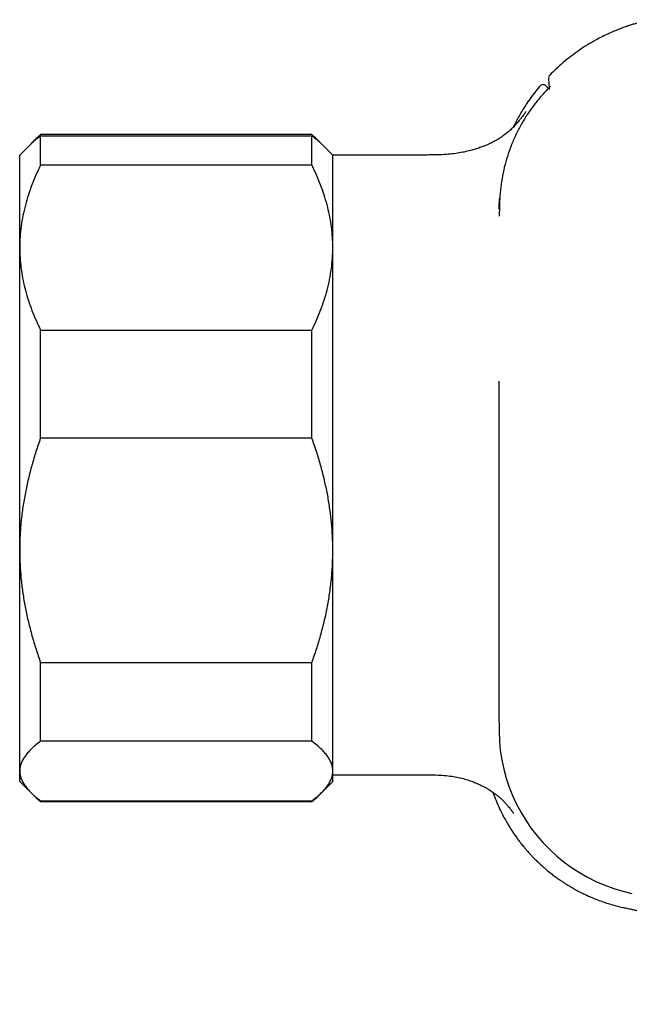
# Model space of a CAD drawing. Header units: millimetres. Extents: x 8 to 789, y 12 to 2370.
# Tile 43 of 85: x 637 to 666, y 1355 to 1402. Entities that reach past the tile are written whole.
import ezdxf

# ---------------------------------------------------------------- set-up
doc = ezdxf.new("R2010")
doc.units = ezdxf.units.MM

msp = doc.modelspace()

# ---------------------------------------------------------------- linework, layer by layer
at = {"color": 7, "linetype": 'Continuous', "lineweight": 30}
for p, q in [((662.132, 1399.149), (662.132, 1399.149)), ((662.427, 1399.162), (662.427, 1399.162)), ((662.583, 1399.007), (662.428, 1399.162)), ((637.935, 1396.566), (637.731, 1396.362)), ((651.217, 1396.826), (638.217, 1396.826)), ((638.217, 1395.367), (638.217, 1396.772)), ((638.217, 1396.772), (651.217, 1396.772)), ((651.217, 1395.367), (651.217, 1396.772)), ((651.703, 1396.362), (651.499, 1396.566)), ((637.731, 1396.362), (637.217, 1395.848)), ((652.217, 1395.848), (651.703, 1396.362)), ((637.217, 1391.416), (637.217, 1395.848)), ((652.217, 1391.416), (652.217, 1395.848)), ((656.517, 1395.851), (652.332, 1395.851)), ((651.217, 1395.367), (638.217, 1395.367)), ((637.217, 1376.913), (637.217, 1391.416)), ((652.217, 1376.913), (652.217, 1391.416)), ((638.217, 1382.286), (638.217, 1387.464)), ((638.217, 1387.464), (651.217, 1387.464)), ((651.217, 1382.286), (651.217, 1387.464)), ((651.217, 1382.286), (638.217, 1382.286)), ((637.217, 1366.345), (637.217, 1376.913)), ((652.217, 1366.345), (652.217, 1376.913)), ((638.217, 1371.54), (651.217, 1371.54)), ((638.217, 1367.766), (638.217, 1371.54)), ((651.217, 1367.766), (651.217, 1371.54)), ((651.217, 1367.766), (638.217, 1367.766)), ((637.217, 1365.848), (637.217, 1366.345)), ((652.217, 1365.848), (652.217, 1366.345)), ((652.332, 1366.161), (656.517, 1366.161)), ((637.217, 1365.848), (637.731, 1365.334)), ((651.703, 1365.334), (652.217, 1365.848)), ((637.767, 1365.298), (637.935, 1365.13)), ((638.217, 1364.923), (651.217, 1364.923)), ((638.217, 1364.87), (638.217, 1364.923)), ((651.217, 1364.87), (651.217, 1364.923)), ((651.499, 1365.13), (651.661, 1365.292)), ((651.217, 1364.87), (638.217, 1364.87))]:
    msp.add_line(p, q, dxfattribs=at)
at = {"color": 7, "linetype": 'Continuous', "lineweight": 30, "flags": 128}
for points in [[(652.332, 1395.851), (652.254, 1395.845), (652.217, 1395.837)], [(660.171, 1380.848), (660.172, 1377.243), (660.175, 1373.637), (660.175, 1373.637), (660.177, 1370.032), (660.178, 1369.131), (660.18, 1368.229), (660.198, 1367.778), (660.242, 1367.328), (660.313, 1366.875), (660.408, 1366.427), (660.526, 1365.999), (660.666, 1365.578), (660.83, 1365.166), (661.022, 1364.752), (661.238, 1364.349), (661.476, 1363.959), (661.728, 1363.594), (662, 1363.243), (662.291, 1362.908), (662.609, 1362.581), (662.945, 1362.272), (663.299, 1361.983), (663.658, 1361.722), (664.031, 1361.48), (664.417, 1361.259), (664.826, 1361.055), (665.247, 1360.875), (665.677, 1360.719), (666.11, 1360.588), (666.55, 1360.483)], [(652.217, 1366.174), (652.254, 1366.167), (652.332, 1366.161)]]:
    msp.add_lwpolyline(points, dxfattribs=at)
at = {"color": 7, "linetype": 'Continuous', "lineweight": 30}
for centre, start, end in [((662.756, 1399.541), 135.7134, 179.1438), ((662.285, 1399.022), 44.6959, 140.3801)]:
    msp.add_arc(centre, 0.2, start, end, dxfattribs=at)
for points, knots in [([(667.505, 1402.333), (667.433, 1402.318), (667.299, 1402.291), (667.115, 1402.249), (666.95, 1402.208), (666.783, 1402.163), (666.601, 1402.11), (666.402, 1402.048), (666.182, 1401.973), (665.942, 1401.884), (665.681, 1401.778), (665.405, 1401.657), (665.118, 1401.518), (664.784, 1401.343), (664.413, 1401.127), (664.013, 1400.866), (663.628, 1400.586), (663.257, 1400.287), (662.917, 1399.986), (662.709, 1399.776), (662.614, 1399.68)], [0, 0, 0, 0, 0.039174, 0.072209, 0.100186, 0.129784, 0.163752, 0.200755, 0.2408, 0.287088, 0.336882, 0.390188, 0.447012, 0.506218, 0.59047, 0.674783, 0.759131, 0.84349, 0.927839, 1, 1, 1, 1]), ([(662.555, 1399.534), (662.555, 1399.532), (662.555, 1399.524), (662.556, 1399.441), (662.564, 1399.258), (662.579, 1399.093), (662.584, 1398.987), (662.584, 1398.986)], [0, 0, 0, 0, 0.146483, 0.415945, 0.672367, 0.997109, 1, 1, 1, 1]), ([(662.613, 1399.681), (662.613, 1399.681), (662.613, 1399.681), (662.613, 1399.681), (662.613, 1399.681)], [0, 0, 0, 0, 0.717598, 1, 1, 1, 1]), ([(662.133, 1399.148), (662.089, 1399.096), (661.959, 1398.943), (661.765, 1398.687), (661.554, 1398.388), (661.37, 1398.106), (661.21, 1397.842), (661.073, 1397.598), (660.96, 1397.382), (660.894, 1397.246), (660.865, 1397.187)], [0, 0, 0, 0, 0.0878593, 0.2557375, 0.4119927, 0.5566427, 0.6874378, 0.8070916, 0.9156364, 1, 1, 1, 1]), ([(662.638, 1399.135), (662.637, 1399.134), (662.635, 1399.131), (662.616, 1399.112), (662.581, 1399.077), (662.534, 1399.028), (662.475, 1398.967), (662.408, 1398.896), (662.334, 1398.816), (662.251, 1398.724), (662.192, 1398.656), (662.159, 1398.619)], [0, 0, 0, 0, 0.028618, 0.14519, 0.262363, 0.379547, 0.497658, 0.615781, 0.734633, 0.853495, 1, 1, 1, 1]), ([(662.159, 1398.619), (662.044, 1398.479), (661.812, 1398.199), (661.502, 1397.75), (661.219, 1397.283), (660.97, 1396.798), (660.753, 1396.298), (660.573, 1395.784), (660.428, 1395.258), (660.318, 1394.724), (660.242, 1394.183), (660.203, 1393.582), (660.195, 1393.161), (660.191, 1392.922)], [0, 0, 0, 0, 0.088171, 0.176643, 0.265214, 0.353679, 0.441843, 0.529998, 0.618449, 0.707013, 0.795487, 0.883662, 1, 1, 1, 1]), ([(661.48, 1397.937), (661.48, 1397.937), (661.481, 1397.939), (661.474, 1397.928), (661.455, 1397.902), (661.424, 1397.86), (661.391, 1397.814), (661.34, 1397.746), (661.267, 1397.65), (661.183, 1397.544), (661.095, 1397.438), (661.012, 1397.341), (660.908, 1397.229), (660.782, 1397.1), (660.627, 1396.959), (660.463, 1396.826), (660.294, 1396.707), (660.124, 1396.6), (659.977, 1396.518), (659.847, 1396.45), (659.724, 1396.391), (659.578, 1396.325), (659.405, 1396.255), (659.208, 1396.182), (658.987, 1396.111), (658.728, 1396.04), (658.433, 1395.975), (658.098, 1395.92), (657.738, 1395.882), (657.354, 1395.86), (656.944, 1395.851), (656.662, 1395.851), (656.517, 1395.851)], [0, 0, 0, 0, 0.010812, 0.057817, 0.101593, 0.143628, 0.174195, 0.203996, 0.233804, 0.264517, 0.285932, 0.307542, 0.328486, 0.359001, 0.389028, 0.419012, 0.448243, 0.476521, 0.503642, 0.519333, 0.53833, 0.560928, 0.587084, 0.616663, 0.64941, 0.684907, 0.729307, 0.776822, 0.827482, 0.881414, 0.938828, 1, 1, 1, 1]), ([(637.734, 1396.362), (637.752, 1396.381), (637.828, 1396.46), (637.987, 1396.597), (638.14, 1396.714), (638.217, 1396.772)], [0, 0, 0, 0, 0.138757, 0.56909, 1, 1, 1, 1]), ([(638.217, 1396.826), (638.142, 1396.76), (638, 1396.636), (637.881, 1396.509), (637.825, 1396.45)], [0, 0, 0, 0, 0.529855, 1, 1, 1, 1]), ([(651.605, 1396.454), (651.55, 1396.512), (651.432, 1396.637), (651.292, 1396.76), (651.217, 1396.826)], [0, 0, 0, 0, 0.46502, 1, 1, 1, 1]), ([(651.217, 1396.772), (651.291, 1396.716), (651.439, 1396.603), (651.599, 1396.466), (651.677, 1396.385), (651.7, 1396.362)], [0, 0, 0, 0, 0.415857, 0.832207, 1, 1, 1, 1]), ([(638.217, 1395.367), (638.142, 1395.21), (637.993, 1394.897), (637.798, 1394.42), (637.627, 1393.937), (637.482, 1393.445), (637.366, 1392.946), (637.281, 1392.44), (637.227, 1391.929), (637.22, 1391.587), (637.217, 1391.416)], [0, 0, 0, 0, 0.122973, 0.245942, 0.369581, 0.493217, 0.619375, 0.745529, 0.872765, 1, 1, 1, 1]), ([(652.217, 1391.416), (652.217, 1391.462), (652.215, 1391.667), (652.197, 1392.032), (652.143, 1392.51), (652.059, 1392.987), (651.946, 1393.466), (651.804, 1393.945), (651.634, 1394.423), (651.44, 1394.898), (651.291, 1395.211), (651.217, 1395.367)], [0, 0, 0, 0, 0.0340845, 0.152699, 0.2713147, 0.3908442, 0.5103765, 0.6324315, 0.7544901, 0.8772433, 1, 1, 1, 1]), ([(660.19, 1393.762), (660.18, 1393.607), (660.17, 1393.444), (660.168, 1393.267), (660.168, 1393.258)], [0, 0, 0, 0, 0.9475914, 1, 1, 1, 1]), ([(637.217, 1391.416), (637.217, 1391.37), (637.218, 1391.165), (637.237, 1390.8), (637.291, 1390.322), (637.375, 1389.844), (637.488, 1389.365), (637.63, 1388.887), (637.8, 1388.408), (637.994, 1387.934), (638.143, 1387.621), (638.217, 1387.464)], [0, 0, 0, 0, 0.034085, 0.152699, 0.271315, 0.390844, 0.510376, 0.632431, 0.75449, 0.877243, 1, 1, 1, 1]), ([(651.217, 1387.464), (651.291, 1387.621), (651.44, 1387.934), (651.635, 1388.412), (651.807, 1388.895), (651.952, 1389.386), (652.068, 1389.885), (652.153, 1390.392), (652.207, 1390.903), (652.214, 1391.245), (652.217, 1391.416)], [0, 0, 0, 0, 0.122973, 0.245942, 0.369581, 0.493217, 0.619375, 0.745529, 0.872765, 1, 1, 1, 1]), ([(660.167, 1385.024), (660.167, 1384.977), (660.172, 1384.347), (660.173, 1382.954), (660.172, 1381.609), (660.171, 1380.848)], [0, 0, 0, 0, 0.033711, 0.453065, 1, 1, 1, 1]), ([(638.217, 1382.286), (638.142, 1382.073), (637.993, 1381.647), (637.798, 1380.997), (637.627, 1380.341), (637.482, 1379.673), (637.366, 1378.994), (637.281, 1378.305), (637.227, 1377.611), (637.22, 1377.145), (637.217, 1376.913)], [0, 0, 0, 0, 0.122973, 0.245942, 0.369581, 0.493217, 0.619375, 0.745529, 0.872765, 1, 1, 1, 1]), ([(652.217, 1376.913), (652.217, 1376.975), (652.215, 1377.254), (652.197, 1377.75), (652.143, 1378.401), (652.059, 1379.05), (651.946, 1379.701), (651.804, 1380.352), (651.634, 1381.002), (651.44, 1381.648), (651.291, 1382.073), (651.217, 1382.286)], [0, 0, 0, 0, 0.034085, 0.152699, 0.271315, 0.390844, 0.510376, 0.632431, 0.75449, 0.877243, 1, 1, 1, 1]), ([(637.217, 1376.913), (637.217, 1376.851), (637.218, 1376.571), (637.237, 1376.076), (637.291, 1375.425), (637.375, 1374.776), (637.488, 1374.125), (637.63, 1373.474), (637.8, 1372.824), (637.994, 1372.178), (638.143, 1371.753), (638.217, 1371.54)], [0, 0, 0, 0, 0.034085, 0.152699, 0.271315, 0.390844, 0.510376, 0.632431, 0.75449, 0.877243, 1, 1, 1, 1]), ([(651.217, 1371.54), (651.291, 1371.753), (651.44, 1372.179), (651.635, 1372.828), (651.807, 1373.485), (651.952, 1374.153), (652.068, 1374.831), (652.153, 1375.521), (652.207, 1376.215), (652.214, 1376.68), (652.217, 1376.913)], [0, 0, 0, 0, 0.1229729, 0.2459423, 0.3695815, 0.4932168, 0.6193748, 0.7455295, 0.8727654, 1, 1, 1, 1]), ([(638.217, 1367.766), (638.142, 1367.71), (637.993, 1367.597), (637.798, 1367.426), (637.627, 1367.252), (637.482, 1367.075), (637.366, 1366.896), (637.281, 1366.713), (637.227, 1366.53), (637.22, 1366.406), (637.217, 1366.345)], [0, 0, 0, 0, 0.122973, 0.245942, 0.369581, 0.493217, 0.619375, 0.745529, 0.872765, 1, 1, 1, 1]), ([(652.217, 1366.345), (652.214, 1366.404), (652.207, 1366.523), (652.157, 1366.701), (652.077, 1366.879), (651.965, 1367.057), (651.822, 1367.236), (651.648, 1367.414), (651.448, 1367.591), (651.294, 1367.708), (651.217, 1367.766)], [0, 0, 0, 0, 0.122618, 0.245238, 0.368878, 0.492521, 0.618996, 0.745475, 0.872735, 1, 1, 1, 1]), ([(637.217, 1366.345), (637.217, 1366.33), (637.218, 1366.257), (637.236, 1366.127), (637.29, 1365.954), (637.373, 1365.782), (637.486, 1365.609), (637.628, 1365.437), (637.799, 1365.264), (637.993, 1365.093), (638.142, 1364.98), (638.217, 1364.923)], [0, 0, 0, 0, 0.0314257, 0.1503532, 0.2692819, 0.3891325, 0.5089859, 0.6313852, 0.7537883, 0.8768923, 1, 1, 1, 1]), ([(651.217, 1364.923), (651.289, 1364.978), (651.434, 1365.087), (651.624, 1365.254), (651.792, 1365.422), (651.935, 1365.593), (652.052, 1365.767), (652.14, 1365.943), (652.196, 1366.121), (652.216, 1366.255), (652.217, 1366.33), (652.217, 1366.345)], [0, 0, 0, 0, 0.119246, 0.238489, 0.358338, 0.478183, 0.600299, 0.722411, 0.845493, 0.968574, 1, 1, 1, 1]), ([(656.517, 1366.161), (656.663, 1366.161), (656.945, 1366.161), (657.353, 1366.149), (657.73, 1366.12), (658.077, 1366.071), (658.393, 1366.004), (658.676, 1365.923), (658.926, 1365.835), (659.14, 1365.746), (659.316, 1365.664), (659.443, 1365.599), (659.531, 1365.551), (659.59, 1365.518), (659.652, 1365.482), (659.726, 1365.437), (659.813, 1365.381), (659.907, 1365.317), (660.003, 1365.248), (660.107, 1365.167), (660.214, 1365.077), (660.319, 1364.979), (660.425, 1364.873), (660.527, 1364.763), (660.621, 1364.653), (660.691, 1364.565), (660.738, 1364.505), (660.766, 1364.467), (660.782, 1364.445), (660.801, 1364.42), (660.82, 1364.393), (660.839, 1364.366), (660.855, 1364.343), (660.865, 1364.328), (660.868, 1364.323), (660.868, 1364.324), (660.868, 1364.324)], [0, 0, 0, 0, 0.067456, 0.130053, 0.188116, 0.241904, 0.291567, 0.337099, 0.37815, 0.413917, 0.444005, 0.468207, 0.480309, 0.490086, 0.499844, 0.513829, 0.530649, 0.54865, 0.567788, 0.587342, 0.613028, 0.638693, 0.664771, 0.702115, 0.735093, 0.763992, 0.789107, 0.803936, 0.818004, 0.833785, 0.861175, 0.893089, 0.929262, 0.96422, 0.999832, 1, 1, 1, 1]), ([(638.217, 1364.87), (638.141, 1364.935), (638.041, 1365.022), (637.957, 1365.11), (637.936, 1365.131)], [0, 0, 0, 0, 0.759298, 1, 1, 1, 1]), ([(651.498, 1365.131), (651.477, 1365.11), (651.392, 1365.022), (651.293, 1364.935), (651.217, 1364.87)], [0, 0, 0, 0, 0.24203, 1, 1, 1, 1]), ([(659.885, 1365.332), (659.934, 1365.196), (660.033, 1364.927), (660.202, 1364.544), (660.365, 1364.216), (660.514, 1363.944), (660.645, 1363.722), (660.775, 1363.516), (660.902, 1363.325), (661.026, 1363.15), (661.144, 1362.991), (661.246, 1362.86), (661.328, 1362.758), (661.391, 1362.682), (661.442, 1362.622), (661.487, 1362.568), (661.537, 1362.512), (661.601, 1362.439), (661.686, 1362.347), (661.793, 1362.233), (661.923, 1362.1), (662.079, 1361.948), (662.26, 1361.782), (662.455, 1361.613), (662.65, 1361.454), (662.835, 1361.312), (663.005, 1361.188), (663.16, 1361.081), (663.3, 1360.988), (663.422, 1360.91), (663.521, 1360.849), (663.599, 1360.802), (663.663, 1360.765), (663.715, 1360.735), (663.75, 1360.715), (663.768, 1360.705), (663.779, 1360.699), (663.807, 1360.683), (663.861, 1360.653), (663.952, 1360.604), (664.076, 1360.54), (664.232, 1360.462), (664.422, 1360.372), (664.647, 1360.273), (664.908, 1360.169), (665.187, 1360.067), (665.482, 1359.972), (665.789, 1359.886), (666.005, 1359.83), (666.12, 1359.808), (666.123, 1359.807)], [0, 0, 0, 0, 0.0497391, 0.0986781, 0.1444817, 0.1758218, 0.2054979, 0.233508, 0.2598501, 0.2845228, 0.3075249, 0.3280508, 0.3415889, 0.3528393, 0.3618019, 0.3688693, 0.3769954, 0.3878368, 0.4022624, 0.4201597, 0.4416004, 0.4665844, 0.495111, 0.526227, 0.5554261, 0.5821279, 0.6063325, 0.6280402, 0.6472516, 0.6639673, 0.6782641, 0.6870759, 0.6955357, 0.7035761, 0.7079041, 0.7092426, 0.710806, 0.7124146, 0.7202412, 0.7321493, 0.7481373, 0.7682031, 0.7923437, 0.8205553, 0.852833, 0.8891701, 0.9229482, 0.9595977, 0.9991106, 1, 1, 1, 1]), ([(666.123, 1359.807), (666.201, 1359.791), (666.347, 1359.761), (666.551, 1359.717), (666.735, 1359.673), (666.907, 1359.631), (667.126, 1359.574), (667.396, 1359.499), (667.696, 1359.411), (667.98, 1359.321), (668.248, 1359.224), (668.524, 1359.105), (668.802, 1358.96), (669.078, 1358.787), (669.356, 1358.576), (669.635, 1358.331), (669.914, 1358.054), (670.135, 1357.813), (670.296, 1357.623), (670.399, 1357.496), (670.485, 1357.386), (670.555, 1357.292), (670.607, 1357.221), (670.644, 1357.169), (670.672, 1357.13), (670.7, 1357.089), (670.736, 1357.037), (670.783, 1356.968), (670.842, 1356.878), (670.916, 1356.763), (671.004, 1356.621), (671.105, 1356.451), (671.219, 1356.252), (671.344, 1356.025), (671.477, 1355.767), (671.618, 1355.48), (671.708, 1355.276), (671.755, 1355.169)], [0, 0, 0, 0, 0.030992, 0.058067, 0.081674, 0.104529, 0.126968, 0.169893, 0.213872, 0.248978, 0.285866, 0.324852, 0.365933, 0.408168, 0.451629, 0.501678, 0.552857, 0.604845, 0.62885, 0.650115, 0.668396, 0.683588, 0.695602, 0.702965, 0.708228, 0.714213, 0.72241, 0.732884, 0.746731, 0.764476, 0.786178, 0.811881, 0.841599, 0.875312, 0.912992, 0.954587, 1, 1, 1, 1])]:
    msp.add_open_spline(points, degree=3, knots=knots, dxfattribs=at)

doc.saveas('drawing.dxf')
